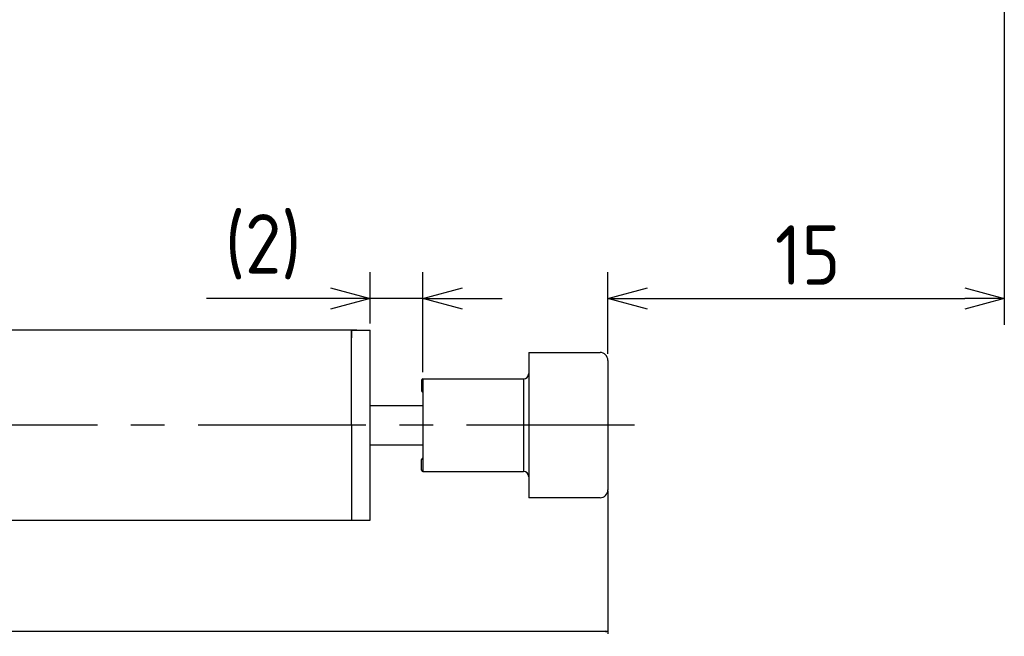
# Model space of a CAD drawing. Extents: x 88.6 to 172.9, y 167.8 to 219.2.
# Tile 2 of 6: x 130.7 to 168, y 167.8 to 191.1. Entities that reach past the tile are written whole.
import ezdxf

# ---------------------------------------------------------------- set-up
doc = ezdxf.new("R2010")
doc.units = 0
doc.header["$LTSCALE"] = 0.2
doc.linetypes.add('CENTER', pattern=[50.8, 31.75, -6.35, 6.35, -6.35])
doc.layers.get('0').update_dxf_attribs({"linetype": 'CONTINUOUS'})
doc.layers.get('DEFPOINTS').update_dxf_attribs({"linetype": 'CONTINUOUS'})
for name, color, linetype in [('18-0-CON', 3, 'CONTINUOUS'), ('18-2-CEN', 1, 'CENTER'), ('35-0-CON', 7, 'CONTINUOUS')]:
    doc.layers.add(name, color=color, linetype=linetype)
doc.styles.get("Standard").update_dxf_attribs({"font": 'isocp.shx', "bigfont": 'bigfont.shx'})
doc.dimstyles.get("Standard").update_dxf_attribs({"dimtxt": 0.18, "dimasz": 0.18, "dimexe": 0.18, "dimexo": 0.0625, "dimgap": 0.09, "dimtad": 0, "dimtih": 1, "dimtoh": 1, "dimzin": 0, "dimcen": 0.09, "dimazin": 3, "dimtfac": 1, "dimtofl": 0, "dimtmove": 0, "dimatfit": 3})

# ---------------------------------------------------------------- blocks, each defined once
blk = doc.blocks.new('_OPEN30')
at = {"color": 0, "linetype": 'BYBLOCK'}
for p, q in [((-1, 0.268), (0, 0)), ((0, 0), (-1, -0.268)), ((0, 0), (-1, 0))]:
    blk.add_line(p, q, dxfattribs=at)
blk = doc.blocks.new('*D269')
at = {"layer": '18-0-CON', "color": 0}
for p, q in [((153, 173.278), (153, 167.864)), ((100, 172.428), (100, 167.864)), ((100.09, 167.954), (126.23, 167.954)), ((152.91, 167.954), (126.77, 167.954))]:
    blk.add_line(p, q, dxfattribs=at)
at = {"layer": 'DEFPOINTS', "color": 0}
for p in [(153, 173.309), (100, 172.459), (153, 167.954)]:
    blk.add_point(p, dxfattribs=at)
at = {"layer": '18-0-CON', "color": 0, "xscale": 0.0899999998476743, "yscale": 0.0899999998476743, "zscale": 0.0899999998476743, "rotation": 180}
blk.add_blockref('_OPEN30', (100, 167.954), dxfattribs=at)
at = {"layer": '18-0-CON', "color": 0, "xscale": 0.0899999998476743, "yscale": 0.0899999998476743, "zscale": 0.0899999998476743}
blk.add_blockref('_OPEN30', (153, 167.954), dxfattribs=at)
at = {"layer": '18-0-CON', "color": 0}
blk.add_text('(53.0000)', height=0.09, dxfattribs=at).set_placement((126.32, 167.795))

msp = doc.modelspace()

# ---------------------------------------------------------------- linework, layer by layer
at = {"layer": '18-0-CON', "color": 161}
for p, q in [((168, 197.3), (168, 179.55377)), ((144, 179.60896), (144, 181.55377)), ((146, 177.75896), (146, 181.55377)), ((153, 178.45896), (153, 181.55377)), ((142.5, 180.55377), (137.80177, 180.55377)), ((146, 180.55377), (144, 180.55377)), ((147.5, 180.55377), (149, 180.55377)), ((154.5, 180.55377), (166.5, 180.55377))]:
    msp.add_line(p, q, dxfattribs=at)
at = {"layer": '18-2-CEN'}
msp.add_line((154, 175.75896), (98.0016, 175.75896), dxfattribs=at)
at = {"layer": '35-0-CON'}
for p, q in [((143.5, 179.35896), (100.3, 179.35896)), ((143.3, 179.35896), (143.3, 179.05896)), ((143.3, 175.75896), (143.3, 179.35896)), ((143.3, 179.35896), (144, 179.35896)), ((144, 175.75896), (144, 179.35896)), ((150, 178.50896), (152.7, 178.50896)), ((150, 178.50896), (150, 173.00896)), ((153, 178.20896), (153, 173.30896)), ((145.95, 177.45896), (145.95, 177.05896)), ((146, 177.50896), (146, 174.00896)), ((146, 177.50896), (149.8, 177.50896)), ((146, 177.50896), (146, 177.50896)), ((149.8, 177.50896), (149.8, 174.00896)), ((146, 177.00896), (146, 177.00896)), ((144, 176.50896), (146, 176.50896)), ((143.3, 175.75896), (143.3, 172.15896)), ((144, 172.15896), (144, 175.75896)), ((144, 175.00896), (146, 175.00896)), ((145.95, 174.05896), (145.95, 174.45896)), ((146, 174.50896), (146, 174.50896)), ((146, 174.00896), (149.8, 174.00896)), ((146, 174.00896), (146, 174.00896)), ((152.7, 173.00896), (150, 173.00896)), ((100.3, 172.15896), (143.5, 172.15896)), ((143.3, 172.45896), (143.3, 172.15896)), ((143.3, 172.15896), (144, 172.15896))]:
    msp.add_line(p, q, dxfattribs=at)
for centre, radius, start, end in [((152.7, 178.20896), 0.3, 0, 90), ((146, 177.45896), 0.05, 90, 180), ((149.8, 177.70896), 0.2, 270, 0), ((146, 177.05896), 0.05, 180, 270), ((146, 174.45896), 0.05, 90, 180), ((146, 174.05896), 0.05, 180, 270), ((149.8, 173.80896), 0.2, 0, 90), ((152.7, 173.30896), 0.3, 270, 0)]:
    msp.add_arc(centre, radius, start, end, dxfattribs=at)

# ---------------------------------------------------------------- block references
at = {"layer": '18-0-CON', "color": 161, "xscale": 1.499999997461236, "yscale": 1.499999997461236, "zscale": 1.499999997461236}
for p in [(144, 180.55377), (168, 180.55377)]:
    msp.add_blockref('_OPEN30', p, dxfattribs=at)
at = {"layer": '18-0-CON', "color": 161, "xscale": 1.499999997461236, "yscale": 1.499999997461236, "zscale": 1.499999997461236, "rotation": 180}
for p in [(146, 180.55377), (153, 180.55377)]:
    msp.add_blockref('_OPEN30', p, dxfattribs=at)

# ---------------------------------------------------------------- texts
at = {"layer": '18-0-CON', "color": 161}
for s, p in [('(2)', (138.50668, 181.49655)), ('15', (159.31698, 181.07267))]:
    msp.add_text(s, height=2.25, dxfattribs=at).set_placement(p)

# ---------------------------------------------------------------- dimensions: what is measured, and where the dimension line sits
at = {"layer": '18-0-CON'}
dim = msp.add_linear_dim(base=(153, 167.95429), p1=(100, 172.45896), p2=(153, 173.30896), dimstyle='Standard', override={"dimscale": 0.5, "dimdec": 4, "dimpost": '(<>)', "dimblk": 'OPEN30', "dimtdec": 4, "dimtmove": 0, "dimtzin": 0}, dxfattribs=at)
dim.commit()
dim.dimension.update_dxf_attribs({"geometry": '*D269', "text_midpoint": (126.5, 167.95429)})

doc.saveas('drawing.dxf')
